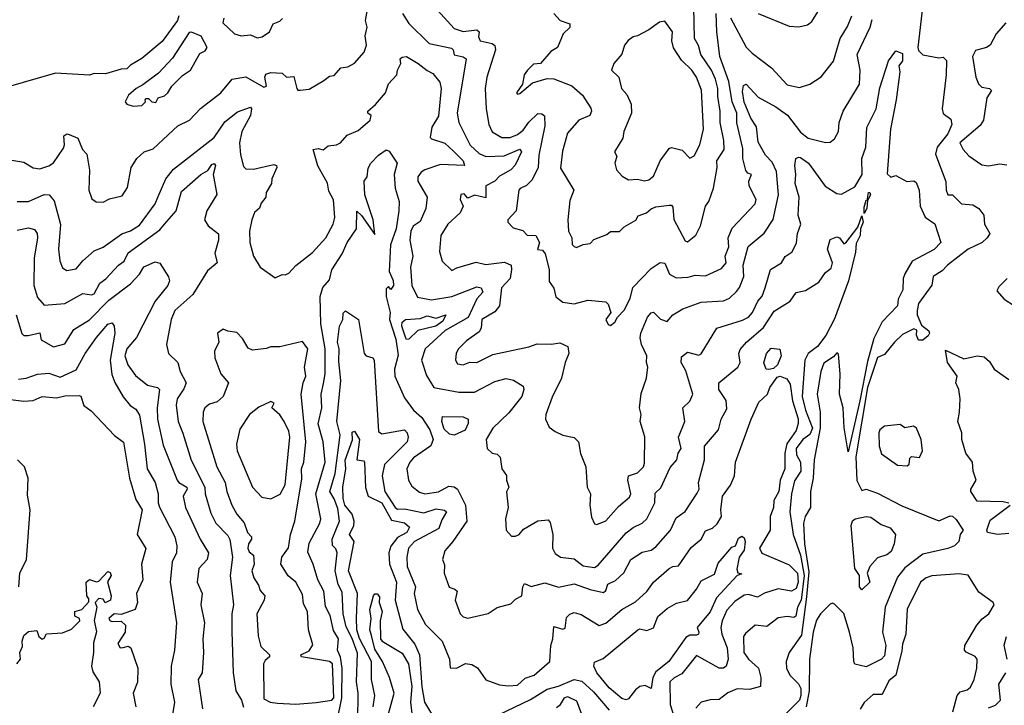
# Model space of a CAD drawing. Extents: x 1995148 to 2088947, y 769131 to 906009.
# Tile 145 of 256: x 2008756 to 2013104, y 819012 to 822038. Entities that reach past the tile are written whole.
import ezdxf

# ---------------------------------------------------------------- set-up
doc = ezdxf.new("R2010")
doc.units = 0

msp = doc.modelspace()

# ---------------------------------------------------------------- linework, layer by layer
at = {"layer": '0CON05XD'}
for points in [[(2010572.5, 822112.5), (2010675, 821999.4), (2010715, 821985.5), (2010775, 821992.9), (2010785.7, 821985), (2010783, 821963), (2010790, 821945), (2010843.2, 821933.2), (2010854.3, 821924.3), (2010857.5, 821905), (2010818.6, 821785), (2010812.2, 821735), (2010816.9, 821645), (2010827.8, 821575), (2010843.1, 821543.1), (2010885, 821517.5), (2010921.9, 821518.1), (2010955, 821531.8), (2010979.8, 821550.2), (2011004.3, 821585.7), (2011045, 821624.2), (2011062.5, 821622.5), (2011074, 821614), (2011075, 821570), (2011049.3, 821440.7), (2011046.4, 821385), (2011019.1, 821330.9), (2010994.3, 821305.7), (2010966.4, 821293.6), (2010960, 821285), (2010948.8, 821195), (2010912.5, 821155), (2010912.5, 821145), (2010935, 821120), (2010977.8, 821107.8), (2010997.5, 821087.5), (2011035.6, 821085.6), (2011051.2, 821055), (2011043.1, 821023.1), (2011065, 821021.2), (2011077.1, 821005), (2011093.8, 820935), (2011094.5, 820905), (2011095, 820882.5), (2011115, 820852.5), (2011123.8, 820815), (2011155, 820791.2), (2011205, 820784.2), (2011265, 820800.6), (2011345, 820793.3), (2011355, 820782.5), (2011366.7, 820745), (2011344, 820715), (2011355, 820692.5), (2011365, 820687.5), (2011385, 820702.5), (2011396.2, 820725), (2011425, 820756), (2011452.1, 820807.9), (2011463.6, 820856.4), (2011545, 820939.2), (2011585, 820965.7), (2011605, 820964), (2011626, 820915), (2011655, 820898.6), (2011708.5, 820901.5), (2011739.5, 820910.5), (2011785, 820908.1), (2011855, 820939.4), (2011876.2, 820965), (2011871.8, 820995), (2011887.8, 821035), (2011885.6, 821075), (2011902.8, 821117.2), (2012003.8, 821225), (2012008, 821245), (2011977.5, 821305), (2011975.8, 821325), (2011987.5, 821355), (2011971.2, 821361.2), (2011962.5, 821372.5), (2011950.4, 821425), (2011949.7, 821469.7), (2011922.5, 821582.5), (2011923, 821625), (2011902.2, 821675), (2011888, 821765), (2011848.2, 821875), (2011834.5, 821985), (2011831.9, 822065)], [(2012016.7, 822065), (2012155, 822009.2), (2012196.4, 822006.4), (2012235, 822016.2), (2012255, 822030), (2012308, 822115)], [(2008677.5, 821425), (2008775, 821409.2), (2008815, 821384), (2008845, 821380), (2008885, 821392.5), (2008905, 821406.2), (2008949.7, 821470.3), (2008954.3, 821485), (2008951.2, 821525), (2008965, 821533.8), (2008975, 821531.2), (2009012.5, 821515), (2009033.8, 821465), (2009053.3, 821445), (2009064.2, 821374.2), (2009061.2, 821285), (2009075, 821247.5), (2009094, 821234), (2009125, 821232), (2009153, 821247), (2009208.8, 821261.2), (2009233, 821297), (2009248.8, 821385), (2009274.1, 821425.9), (2009305.8, 821454.2), (2009345, 821467.5), (2009455, 821569.2), (2009506.2, 821595), (2009555, 821645.6), (2009643.8, 821715), (2009695, 821775.7), (2009755, 821785.5), (2009835, 821740), (2009846.2, 821745), (2009838.1, 821785), (2009842.6, 821797.4), (2009865, 821804.4), (2009915, 821801.9), (2009935, 821784.2), (2009967.5, 821787.5), (2009980, 821735), (2009985, 821727.5), (2009995, 821726.7), (2010035, 821731.2), (2010099.7, 821770.3), (2010125, 821788.8), (2010145, 821791.2), (2010174.5, 821825.5), (2010205, 821830), (2010235, 821845.8), (2010278.1, 821895), (2010287.9, 821925), (2010282.4, 821967.6), (2010290, 822005), (2010283.3, 822035), (2010295, 822100)], [(2011115, 822065.7), (2011143.3, 822035), (2011185, 822020), (2011185.9, 822004.1), (2011156.7, 821975), (2011131.2, 821915), (2011101.7, 821898.3), (2011056.7, 821845), (2011025, 821841.2), (2010998.8, 821815), (2010983.8, 821795), (2010977, 821753), (2010950, 821715), (2010955, 821710), (2010965, 821712.5), (2011020.5, 821759.5), (2011085, 821778), (2011115, 821777.5), (2011195, 821746.2), (2011242, 821705), (2011278.3, 821648.3), (2011281.2, 821635), (2011273.3, 821615), (2011225.6, 821594.4), (2011175, 821537.5), (2011152.6, 821457.4), (2011145, 821383.3), (2011203.3, 821285), (2011185, 821240), (2011176.9, 821155), (2011180, 821105), (2011194.2, 821075), (2011195.7, 821045.7), (2011205, 821037.5), (2011215, 821032), (2011244.3, 821045.7), (2011275, 821050.8), (2011292.2, 821067.8), (2011349.5, 821090.5), (2011365, 821102.5), (2011405, 821103.3), (2011425, 821123.3), (2011477.1, 821152.9), (2011488, 821172), (2011524.2, 821185.8), (2011545, 821203.8), (2011565, 821212), (2011625, 821220), (2011635, 821218.8), (2011640, 821210), (2011645.4, 821155.4), (2011695, 821062.5), (2011705, 821057.5), (2011742.5, 821087.5), (2011762.4, 821127.6), (2011784.4, 821215), (2011798.9, 821235), (2011820, 821295), (2011836.7, 821385), (2011834.5, 821415), (2011866.5, 821465), (2011866.2, 821505), (2011849.6, 821585), (2011849.2, 821635), (2011839.2, 821699.2), (2011840, 821735), (2011828.8, 821775), (2011811.6, 821815), (2011764.5, 821885), (2011753.6, 821923.6), (2011736.9, 821955), (2011733.6, 822095)], [(2012745.3, 822105), (2012722.9, 821915), (2012725, 821902.5), (2012745, 821882.5), (2012815, 821870), (2012835, 821872.5), (2012848.6, 821858.6), (2012847.9, 821795), (2012830, 821645), (2012834.5, 821624.5), (2012868.7, 821598.7), (2012872.9, 821575), (2012854.5, 821535), (2012807.8, 821475), (2012800.2, 821445), (2012845.6, 821324.4), (2012846.9, 821285), (2012854.6, 821264.6), (2012875, 821264.3), (2012915, 821225.8), (2012965, 821220.6), (2012992, 821205), (2013013.3, 821175), (2013017.5, 821135), (2013040, 821095), (2013029.1, 821075), (2013006.5, 821055), (2012945, 821024.7), (2012853.5, 820955), (2012829.9, 820930.1), (2012790.5, 820905), (2012784.3, 820865.7), (2012725.8, 820785), (2012720, 820755), (2012719.4, 820735), (2012739.3, 820689.3), (2012770.8, 820665), (2012774, 820655), (2012768.1, 820641.9), (2012745, 820623.8), (2012725, 820623.3), (2012716.2, 820645), (2012718.3, 820668.3), (2012705, 820673.3), (2012655, 820648), (2012618.8, 820615), (2012575, 820560), (2012545, 820547.5), (2012499.5, 820415), (2012448.3, 820108.3), (2012453.5, 820003.5), (2012475, 819960), (2012495, 819965.6), (2012545, 819948.2), (2012651.7, 819891.7), (2012815, 819825.3), (2012865, 819847.5), (2012875, 819846), (2012891.9, 819831.9), (2012923.3, 819785), (2012910, 819765), (2012903.1, 819735), (2012884, 819716), (2012855, 819703.8), (2012745, 819679.4), (2012665, 819618.9), (2012632.3, 819577.7), (2012577.5, 819445), (2012567.1, 819335), (2012580.6, 819275), (2012575, 819230), (2012562.5, 819215), (2012495, 819180.8), (2012445, 819193.8), (2012439.5, 819205), (2012437.5, 819265), (2012420, 819335), (2012395, 819417.5), (2012355, 819457.5), (2012345, 819462.5), (2012335, 819457.5), (2012292.5, 819415), (2012275, 819387.5), (2012260.5, 819335), (2012244.6, 819215), (2012242.3, 819075), (2012229.1, 819005)], [(2009458.6, 822055), (2009452.9, 822035), (2009385, 821941.4), (2009295, 821866.9), (2009245, 821838), (2009229.5, 821820.5), (2009205, 821820), (2009135, 821799.5), (2009085, 821800), (2009065, 821793.3), (2008915, 821801.8), (2008705, 821741.2), (2008665, 821716), (2008605, 821690.8), (2008515, 821737.1), (2008448.9, 821838.9), (2008375, 821828.9), (2008295, 821773.5)], [(2009658.2, 822045), (2009653.8, 822025), (2009704.3, 821975), (2009733.6, 821966.4), (2009775, 821971.2), (2009805, 821958.6), (2009827.6, 821962.4), (2009860, 821985), (2009875, 822020), (2009905, 822032), (2009916.7, 822043.3)], [(2010447.1, 822065), (2010475, 822021.2), (2010565, 821932.9), (2010663, 821913), (2010670.8, 821905), (2010675, 821882.9), (2010713.9, 821873.9), (2010727.8, 821865), (2010687.8, 821625), (2010695.6, 821585), (2010745, 821484.4), (2010785, 821446.9), (2010815, 821434.5), (2010895, 821437.9), (2010965, 821466.2), (2010972.5, 821455), (2010943.7, 821396.3), (2010924.5, 821375), (2010875, 821347.9), (2010854.2, 821325), (2010814.6, 821305), (2010815, 821251.4), (2010765, 821264.2), (2010735, 821250), (2010719.4, 821269.4), (2010705, 821266.7), (2010701.2, 821245), (2010714, 821215), (2010701.4, 821185), (2010647.5, 821135), (2010615.6, 821085), (2010610, 821015), (2010621.5, 820971.5), (2010665, 820931.4), (2010686.9, 820943.1), (2010772.3, 820967.7), (2010815, 820958.2), (2010897.1, 820967.1), (2010926, 820955), (2010928.6, 820935), (2010921.5, 820895), (2010883.5, 820855), (2010874.8, 820775.2), (2010855, 820748.8), (2010797.1, 820715), (2010794.3, 820675.7), (2010785, 820660), (2010730, 820620), (2010694, 820585), (2010683.5, 820566.5), (2010680.6, 820535), (2010689.1, 820519.1), (2010715, 820514.4), (2010743.8, 820526.2), (2010775, 820525.6), (2010845, 820560.8), (2011005, 820594), (2011042, 820608), (2011105, 820606.2), (2011142.2, 820612.2), (2011176.7, 820595), (2011181.4, 820565), (2011164.4, 820525), (2011149.4, 820455), (2011108.3, 820371.7), (2011080, 820295), (2011078, 820275), (2011095, 820240), (2011120.9, 820220.9), (2011155, 820204), (2011205, 820193.3), (2011223.3, 820175), (2011232.7, 820122.7), (2011256.7, 820065), (2011262.5, 819975), (2011277.5, 819945), (2011274.4, 819895), (2011281.9, 819841.9), (2011295, 819813.3), (2011305, 819810), (2011345, 819826.2), (2011400.3, 819889.7), (2011449.6, 819930.4), (2011455.6, 819945), (2011442.1, 820005), (2011444.4, 820025), (2011485, 820038.1), (2011510.6, 820065), (2011515, 820080), (2011516.9, 820196.9), (2011496.9, 820265), (2011501.1, 820295), (2011493.6, 820325), (2011501.3, 820388.7), (2011524.2, 820455), (2011530, 820505), (2011524.2, 820525), (2011526, 820555), (2011501.9, 820605), (2011495.9, 820634.1), (2011498.8, 820655), (2011528.8, 820725), (2011545, 820743.8), (2011555, 820746.7), (2011585.6, 820715.6), (2011615, 820705.8), (2011641.2, 820735), (2011685, 820761.4), (2011765, 820791.1), (2011865, 820797.8), (2011890.6, 820809.4), (2011921.5, 820838.5), (2011934.6, 820855.4), (2011953.5, 820905), (2011951.2, 820955), (2011973.6, 821036.4), (2012044.2, 821095.8), (2012083.9, 821156.1), (2012106.9, 821265), (2012097.7, 821367.7), (2012078.5, 821408.5), (2012050.5, 821440.5), (2012017.2, 821497.2), (2012010, 821565), (2011985, 821603.8), (2011955, 821673.8), (2011948.1, 821721.9), (2011952, 821748), (2011965, 821753.3), (2012016.7, 821696.7), (2012095, 821652.9), (2012146.3, 821616.3), (2012205, 821541.1), (2012238, 821515), (2012315, 821496.7), (2012335, 821497.5), (2012355, 821512.5), (2012372, 821545), (2012375.8, 821585), (2012392.5, 821635), (2012465, 821753.3), (2012468.5, 821815), (2012454.5, 821885), (2012512.2, 822005), (2012520.7, 822039.3)], [(2011515, 821327.1), (2011535, 821331.9), (2011555, 821348), (2011584.4, 821415), (2011625, 821470), (2011635, 821473.3), (2011681.7, 821461.7), (2011715, 821426.7), (2011735, 821436.7), (2011759.4, 821485), (2011775.6, 821555), (2011767.7, 821727.7), (2011745.5, 821785), (2011725, 821815.6), (2011679.2, 821859.2), (2011643.9, 821913.9), (2011635.6, 821945), (2011639.2, 821985), (2011605, 822031.2), (2011582.1, 822027.9), (2011535, 821993.3), (2011485, 821966.7), (2011465, 821962.5), (2011443.7, 821946.3), (2011427.5, 821925), (2011415, 821886.7), (2011380, 821845), (2011370, 821815), (2011402.5, 821785), (2011414, 821735), (2011437.5, 821707.5), (2011455.8, 821665), (2011457.5, 821625), (2011424, 821545), (2011420, 821515), (2011383.3, 821455), (2011393.3, 821435), (2011383.8, 821405), (2011392, 821375), (2011417.3, 821347.3), (2011445, 821330.8), (2011485, 821334), (2011515, 821327.1)], [(2011895, 822045.7), (2011965, 821917.5), (2011990.2, 821890.2), (2012076.2, 821825), (2012145, 821750), (2012200.5, 821739.5), (2012245, 821754.2), (2012295, 821786.2), (2012350, 821855), (2012380, 821955), (2012412.2, 822007.8), (2012430.5, 822055)], [(2009257, 821657), (2009295, 821660), (2009312.5, 821675), (2009310, 821685), (2009315, 821690), (2009325, 821690), (2009340, 821675), (2009356.7, 821673.3), (2009367, 821693), (2009395, 821702.5), (2009410, 821715), (2009427.5, 821745), (2009475, 821792.5), (2009510, 821815), (2009551.7, 821888.3), (2009575, 821901.2), (2009583.8, 821915), (2009556.9, 821965), (2009515, 821983.5), (2009505, 821981.9), (2009431.1, 821868.9), (2009368.5, 821801.5), (2009299.7, 821750.3), (2009270, 821735), (2009236.7, 821705), (2009222.5, 821675), (2009230, 821665), (2009257, 821657)], [(2013111.2, 822025), (2013068, 821975), (2013042, 821925), (2013025.3, 821914.7), (2012977.6, 821902.4), (2012964.1, 821875), (2012979.2, 821785), (2012990.4, 821755), (2013005, 821740.5), (2013038.8, 821735), (2013047.1, 821725), (2013026.9, 821693.1), (2013012.9, 821595), (2012998.2, 821571.8), (2012907.5, 821495), (2012922.5, 821465), (2012947, 821437), (2013005, 821397.5), (2013035, 821392.5), (2013085, 821402.5), (2013115, 821397.5)], [(2010049.2, 821010.8), (2010108.6, 821075), (2010140.6, 821135), (2010148.1, 821165), (2010142.3, 821242.3), (2010121.2, 821281.2), (2010115, 821316.7), (2010072.9, 821392.9), (2010052.5, 821465), (2010075, 821470), (2010096, 821464), (2010118, 821482), (2010155, 821486), (2010173.3, 821495), (2010201.8, 821528.2), (2010250.9, 821549.1), (2010304, 821595), (2010308.8, 821615), (2010293.3, 821625), (2010294.2, 821635), (2010326.9, 821663.1), (2010371.2, 821715), (2010384.3, 821755.7), (2010421.2, 821795), (2010424, 821815), (2010438.8, 821845), (2010436.7, 821865), (2010445, 821873.3), (2010465, 821875.8), (2010516, 821845), (2010555, 821814), (2010581.2, 821801.2), (2010611.9, 821761.9), (2010618.2, 821735), (2010605, 821612.5), (2010576.8, 821563.2), (2010568.8, 821518.8), (2010575, 821512), (2010633.7, 821493.7), (2010672.5, 821457.5), (2010714.3, 821415), (2010720, 821395), (2010615, 821398.7), (2010546, 821375), (2010528.8, 821365), (2010513.8, 821345), (2010514, 821325), (2010556.2, 821255), (2010550, 821205), (2010525, 821146.7), (2010493.4, 821126.6), (2010484.2, 821104.2), (2010479.4, 821065), (2010492.7, 820995), (2010482.5, 820945), (2010487.5, 820865), (2010512.7, 820812.7), (2010575, 820801.5), (2010665, 820815.8), (2010775, 820858.4), (2010793.9, 820853.9), (2010800.9, 820835), (2010774.8, 820805.2), (2010737, 820723), (2010635, 820666.6), (2010546.9, 820585), (2010530.4, 820535), (2010552.4, 820467.6), (2010585, 820414.4), (2010695, 820394.4), (2010765, 820394.5), (2010855, 820441.1), (2010905, 820454.4), (2010937.6, 820447.6), (2010980, 820420), (2010982.9, 820405), (2010974.2, 820375), (2010917, 820303), (2010845.8, 820235), (2010816.7, 820185), (2010820, 820145), (2010843.3, 820125), (2010865, 820120), (2010877.6, 820107.6), (2010886, 820055), (2010905.9, 820025.9), (2010905.8, 820005), (2010916.2, 819975), (2010906.2, 819953.8), (2010913.3, 819885), (2010902, 819835), (2010904.4, 819785), (2010927.5, 819757.5), (2010945, 819758), (2010961.2, 819765), (2010981.2, 819788.8), (2011044.4, 819825.6), (2011090, 819830), (2011099.2, 819819.2), (2011110, 819765), (2011108.9, 819705), (2011121.1, 819681.1), (2011143.9, 819666.1), (2011205, 819658), (2011245, 819626.9), (2011264.3, 819624.3), (2011295, 819620.6), (2011310.5, 819629.5), (2011435, 819773.1), (2011465, 819796.9), (2011505, 819816), (2011525.7, 819835), (2011561.5, 819905), (2011561.8, 819948.2), (2011587.8, 819972.2), (2011629.3, 820060.7), (2011657.5, 820095), (2011664.3, 820125), (2011676.9, 820145), (2011666, 820195), (2011693.8, 820263.8), (2011684.3, 820325), (2011715, 820353.8), (2011729.5, 820385), (2011697.9, 820487.9), (2011677.5, 820525), (2011679.5, 820550.5), (2011705, 820570), (2011755, 820557.5), (2011765, 820562.5), (2011835, 820677.1), (2011948.1, 820711.9), (2011975, 820725.5), (2011992.3, 820745), (2012015.4, 820795), (2012035, 820817.1), (2012048.5, 820855), (2012072, 820935), (2012120, 820965), (2012136.5, 820993.5), (2012167, 821013), (2012186.8, 821053.2), (2012191.4, 821095), (2012205.5, 821135), (2012194.5, 821175), (2012198.5, 821255), (2012180.5, 821315), (2012183.8, 821355), (2012178.9, 821395), (2012184.3, 821425.7), (2012195, 821432), (2012205, 821430), (2012239.2, 821405), (2012313.9, 821303.9), (2012365, 821270.8), (2012385, 821268), (2012445, 821300), (2012477.1, 821355), (2012475.8, 821425), (2012493.1, 821475), (2012498, 821562), (2012538.1, 821645), (2012555, 821737.5), (2012593.5, 821856.5), (2012625, 821900), (2012655, 821888.8), (2012655, 821856.2), (2012638.9, 821835), (2012642.6, 821807.4), (2012627.1, 821685), (2012601.6, 821555), (2012587, 821357), (2012603, 821343), (2012625, 821350), (2012673.6, 821323.6), (2012705, 821327.5), (2012715, 821320), (2012728.5, 821285), (2012733.1, 821215), (2012755, 821166.2), (2012797.4, 821137.4), (2012824.3, 821055), (2012795, 821024.4), (2012697.5, 820972.5), (2012665, 820916.7), (2012658, 820895), (2012655.6, 820845), (2012635.7, 820805), (2012632.5, 820775), (2012565.3, 820704.7), (2012528.8, 820631.2), (2012500.3, 820529.7), (2012466.3, 820356.3), (2012415, 820130), (2012397, 820237), (2012393.3, 820325), (2012376.2, 820385), (2012380, 820475), (2012371.7, 820561.7), (2012365, 820567.5), (2012350.8, 820549.2), (2012307.9, 820522.1), (2012294.2, 820485.8), (2012277.3, 820385), (2012291.2, 820305), (2012291.1, 820235), (2012264.7, 820095), (2012260.2, 820015), (2012248, 819955), (2012248.3, 819885), (2012225, 819844.4), (2012216.9, 819815), (2012221.8, 819725), (2012240.6, 819600.6), (2012230.5, 819490.5), (2012208.9, 819321.1), (2012154.6, 819245.4), (2012141.1, 819205), (2012142.2, 819175), (2012157.3, 819145), (2012195, 819106.5), (2012205.7, 819085.7), (2012206.2, 819055), (2012199.2, 819035), (2012103.2, 818936.8)], [(2008745, 821235.5), (2008795, 821235.6), (2008865, 821266.4), (2008886.7, 821265), (2008908.3, 821238.3), (2008935.8, 821134.2), (2008927.1, 821025), (2008933.3, 820973.3), (2008945, 820943.3), (2008965, 820931.2), (2009005, 820938), (2009035, 820973.8), (2009085, 821017.1), (2009125, 821034.3), (2009206.8, 821093.2), (2009245, 821106.7), (2009285, 821131.4), (2009354.4, 821225), (2009367.3, 821257.3), (2009402.2, 821335), (2009435, 821378), (2009615, 821517.5), (2009662.3, 821587.7), (2009718, 821632), (2009775, 821652.5), (2009780, 821645), (2009775.6, 821615), (2009737.3, 821545), (2009726.4, 821495), (2009731.1, 821441.1), (2009745, 821390), (2009755, 821380), (2009788, 821378), (2009878.3, 821398.3), (2009890, 821395), (2009892, 821385), (2009870, 821335), (2009868.8, 821315), (2009844.3, 821275.7), (2009842.5, 821255), (2009821.9, 821228.1), (2009815, 821206.7), (2009793, 821187), (2009780.8, 821155), (2009770.8, 821105), (2009772, 821055), (2009788, 820995), (2009817.5, 820945), (2009885, 820898.8), (2009915, 820913.3), (2009928.8, 820911.2), (2009945, 820918.8), (2009975, 820953.3), (2010049.2, 821010.8)], [(2010157.6, 818942.4), (2010178.3, 819045), (2010179.6, 819175), (2010173.6, 819223.6), (2010159.6, 819255), (2010164.5, 819305), (2010142, 819342), (2010127.4, 819407.4), (2010107.3, 819447.3), (2010098.8, 819515), (2010073.1, 819565), (2010052.2, 819635), (2010028.1, 819688.1), (2010035, 819726.7), (2010081.4, 819815), (2010085.6, 819834.4), (2010063.8, 819945), (2010105.9, 820085), (2010096.2, 820175), (2010074.1, 820254.1), (2010090.4, 820325), (2010087.3, 820385), (2010098.3, 820431.7), (2010105.4, 820475), (2010105.3, 820585), (2010086.1, 820695), (2010083.4, 820816.6), (2010095, 820856.2), (2010125, 820890), (2010135, 820933.8), (2010179.6, 821005), (2010201.8, 821055), (2010243.1, 821115), (2010245, 821192.5), (2010265, 821173.8), (2010325, 821090), (2010316.9, 821155), (2010280.8, 821265), (2010276.9, 821325), (2010290, 821345), (2010295, 821382.5), (2010306.7, 821405), (2010340.5, 821439.5), (2010375, 821463.3), (2010388, 821458), (2010423.3, 821405), (2010410, 821355), (2010413.6, 821295), (2010431.8, 821235), (2010430, 821195), (2010419.2, 821115), (2010393.3, 821045), (2010387.1, 820927.1), (2010405, 820886.7), (2010406.4, 820865), (2010395, 820847.5), (2010385, 820860), (2010375, 820850), (2010374.2, 820815.8), (2010392.5, 820745), (2010389.5, 820715), (2010417.3, 820627.3), (2010427.3, 820557.3), (2010411.1, 820495), (2010413.1, 820465), (2010455, 820368.8), (2010495.6, 820315), (2010532.8, 820282.8), (2010566.9, 820226.9), (2010581.8, 820185), (2010572.4, 820157.6), (2010495.8, 820104.2), (2010479.5, 820085), (2010466.5, 820055), (2010473.5, 820005), (2010488.3, 819978.3), (2010522.3, 819952.3), (2010545, 819945.5), (2010605, 819953.3), (2010651.7, 819978.3), (2010675, 819975.9), (2010689.5, 819965), (2010724.3, 819895), (2010731.1, 819825), (2010669.2, 819735), (2010633.6, 819693.6), (2010623.3, 819655), (2010631.7, 819631.7), (2010630, 819595), (2010652.5, 819532.5), (2010677.5, 819525), (2010688, 819515), (2010678.8, 819475), (2010702, 819415), (2010715, 819402), (2010735, 819396.7), (2010825, 819416.2), (2010865, 819443.8), (2010925, 819458.8), (2010945, 819480), (2010973.8, 819495), (2010977.5, 819535), (2010985, 819548.8), (2011015, 819535.8), (2011075, 819552), (2011135, 819533.5), (2011205, 819547.1), (2011275, 819522.2), (2011335, 819510), (2011345, 819518.8), (2011353.8, 819546.2), (2011387.2, 819562.8), (2011423.7, 819596.3), (2011455, 819655.6), (2011505, 819688.1), (2011545, 819695.7), (2011565, 819711.1), (2011630, 819785), (2011655, 819838.8), (2011695, 819866.7), (2011748.3, 819948.3), (2011756.4, 819966.4), (2011754.2, 819995), (2011780.8, 820095), (2011780, 820155), (2011842.9, 820227.1), (2011854.4, 820275), (2011879.3, 820320.7), (2011876.6, 820356.6), (2011844.2, 820405), (2011844.2, 820435), (2011927.1, 820505), (2011938.1, 820525), (2011932.5, 820565), (2011937.4, 820582.6), (2011965.3, 820614.7), (2012041.2, 820678.8), (2012088.1, 820751.9), (2012158, 820795), (2012185, 820833.8), (2012227.1, 820842.9), (2012285, 820880), (2012315, 820922), (2012339.3, 820940.7), (2012346, 820965), (2012324.2, 821025.8), (2012335, 821067.5), (2012365, 821079.2), (2012376.2, 821075), (2012395, 821048.8), (2012405, 821053.8), (2012457.1, 821122.9), (2012475, 821172), (2012481.3, 821145), (2012469.6, 821115), (2012467.1, 821085), (2012450.4, 821049.6), (2012447.5, 821012.5), (2012416.1, 820885), (2012355, 820718.1), (2012316.5, 820643.5), (2012280, 820595), (2012237.8, 820565), (2012223.5, 820535), (2012211.1, 820375), (2012226.1, 820315), (2012257.5, 820235), (2012245, 820207.2), (2012214, 820185), (2012185.4, 820145), (2012187.4, 820117.4), (2012204.4, 820085), (2012205.3, 820045), (2012177.8, 820002.2), (2012164.1, 819945), (2012157.8, 819865), (2012171.9, 819765), (2012205, 819674.4), (2012221.2, 819585), (2012207.3, 819475), (2012191.1, 819445), (2012183.8, 819405), (2012175, 819399.2), (2012145, 819403.4), (2012105, 819397.1), (2012055, 819359.4), (2012004, 819366), (2011961.1, 819328.9), (2011953.1, 819315), (2011954.5, 819245), (2011974.3, 819215), (2012018.9, 819175), (2012029.2, 819135), (2012027.5, 819095), (2011978.7, 819081.3), (2011925, 819083.9), (2011883.8, 819066.2), (2011845, 819036.9), (2011805, 819035.6), (2011765, 819026), (2011741.7, 818998.3)], [(2008745, 821108.6), (2008795, 821120), (2008822.3, 821112.3), (2008833.8, 821095), (2008834.2, 821075), (2008820.4, 820985), (2008818.9, 820865), (2008835, 820812), (2008865, 820778.1), (2008955, 820785.5), (2009035, 820828.9), (2009074, 820824), (2009085, 820828), (2009109.4, 820875), (2009136.3, 820893.7), (2009192.5, 820955), (2009217.7, 820972.3), (2009235, 821008.9), (2009375, 821110.8), (2009395.5, 821135), (2009446.5, 821195), (2009470.5, 821279.5), (2009556, 821355), (2009587, 821373), (2009605, 821398.8), (2009615, 821403.3), (2009621.2, 821395), (2009610, 821355), (2009626.7, 821266.7), (2009583.3, 821195), (2009572.7, 821155), (2009587.9, 821127.9), (2009633.5, 821093.5), (2009634.4, 821065), (2009618, 821008), (2009628.8, 820965), (2009585, 820928.8), (2009521.4, 820825), (2009440.6, 820755), (2009425.6, 820715), (2009404, 820605), (2009413.8, 820565), (2009454.2, 820525), (2009464.3, 820485), (2009490.8, 820435), (2009481.4, 820408.6), (2009451.9, 820365), (2009447, 820337), (2009456.5, 820265), (2009477, 820213), (2009513.8, 820093.8), (2009574.4, 819975), (2009575.6, 819945), (2009600.2, 819860.2), (2009623.1, 819815), (2009675, 819761.4), (2009683.8, 819743.8), (2009695.4, 819665), (2009686.4, 819585), (2009700, 819455), (2009693.1, 819415), (2009692.5, 819337.5), (2009698.9, 819155), (2009710.6, 819075), (2009735.8, 819035), (2009744.1, 819004.1)], [(2012485, 821183.3), (2012485, 821210), (2012495, 821241.2), (2012499.3, 821240.7), (2012504.7, 821275), (2012510, 821275), (2012512.9, 821265), (2012500.5, 821239.5), (2012497.6, 821205), (2012485, 821183.3)], [(2008740.9, 820735), (2008765, 820653.3), (2008774.4, 820644.4), (2008793.5, 820643.5), (2008845.6, 820655.6), (2008851.2, 820625), (2008905, 820594.3), (2008955, 820607.5), (2008995, 820670.8), (2009065, 820713.5), (2009149.3, 820800.7), (2009245, 820872.5), (2009284.7, 820915.3), (2009305, 820947.5), (2009355, 820968.8), (2009375, 820963.8), (2009413, 820903), (2009417.1, 820885), (2009411.1, 820865), (2009355, 820795.8), (2009272.7, 820635), (2009230, 820585), (2009220.4, 820555), (2009233.1, 820515), (2009267.7, 820467.7), (2009321.2, 820425), (2009364.4, 820414.4), (2009372.9, 820405), (2009362.7, 820325), (2009364.7, 820275), (2009390.4, 820160.4), (2009451.8, 820005), (2009458.5, 819995), (2009493.8, 819975), (2009495.3, 819965), (2009477.9, 819935), (2009489.1, 819885), (2009553.5, 819745), (2009589.4, 819685), (2009583.5, 819655), (2009547.5, 819615), (2009539.2, 819555), (2009562.5, 819505), (2009556.1, 819455), (2009572.5, 819375), (2009564.4, 819305), (2009568.1, 819245), (2009562.5, 819155), (2009544.4, 819125), (2009563.4, 818996.6)], [(2013117.5, 820895), (2013080.5, 820859.5), (2013070.7, 820840.7), (2013104.2, 820804.2), (2013150, 820775)], [(2010250, 818945), (2010250.6, 819065), (2010244.3, 819115), (2010247.8, 819242.2), (2010225, 819306.7), (2010198, 819358), (2010184.4, 819415), (2010180.9, 819510.8), (2010163.2, 819545), (2010149.6, 819605), (2010158.5, 819685), (2010152.7, 819702.7), (2010137.6, 819717.6), (2010135.9, 819745), (2010168.7, 819825), (2010161, 819881), (2010145, 819923.5), (2010125.3, 819955), (2010148.7, 820035), (2010171.8, 820205), (2010157.1, 820265), (2010174.7, 820445.3), (2010165, 820530), (2010166.5, 820585), (2010159.2, 820615), (2010169.2, 820685), (2010183.8, 820715), (2010185, 820742.5), (2010195, 820752.5), (2010252.5, 820715), (2010277.8, 820565), (2010286.2, 820555), (2010315.8, 820545.8), (2010321.2, 820535), (2010340.5, 820220.5), (2010355, 820210), (2010455, 820226.9), (2010468, 820215), (2010472, 820195), (2010467.5, 820175), (2010401, 820109), (2010367.3, 820075), (2010356.2, 820025), (2010368.1, 819955), (2010415, 819884.3), (2010425, 819876.7), (2010455, 819879.3), (2010541.2, 819861.2), (2010595, 819878.4), (2010632.4, 819872.4), (2010640.8, 819865), (2010619.8, 819830.2), (2010607.6, 819792.4), (2010500, 819735), (2010473.3, 819705), (2010465.6, 819665), (2010466.7, 819625), (2010504, 819535), (2010498.5, 819505), (2010513.3, 819435), (2010547.8, 819367.8), (2010622.5, 819295), (2010654, 819215), (2010657.5, 819177.5), (2010685, 819176), (2010725, 819196), (2010752.3, 819192.3), (2010777.7, 819177.7), (2010815, 819123.3), (2010875, 819102), (2010915, 819097.1), (2010955, 819101.1), (2010988.9, 819131.1), (2011028.8, 819145), (2011097.8, 819205), (2011101.4, 819275), (2011110.8, 819305), (2011115, 819360), (2011155, 819347.1), (2011165, 819352.5), (2011171.1, 819398.9), (2011185.6, 819414.4), (2011205, 819420.8), (2011235, 819412.9), (2011314.5, 819364.5), (2011345.3, 819374.7), (2011415, 819434.2), (2011475, 819468.6), (2011525.9, 819514.1), (2011555, 819555.6), (2011625, 819616), (2011640, 819625), (2011665, 819627.5), (2011721.9, 819708.1), (2011766, 819745), (2011785, 819781.2), (2011815, 819794.2), (2011837, 819813), (2011855.5, 819844.5), (2011851.9, 819875), (2011860.4, 819935), (2011895, 819982.9), (2011912.5, 820025), (2011917.1, 820085), (2011985.9, 820274.1), (2012020.8, 820349.2), (2012058.5, 820385), (2012069.4, 820415), (2012100.6, 820459.4), (2012115, 820464.5), (2012143.3, 820453.3), (2012158.9, 820428.9), (2012168.8, 820355), (2012194.4, 820275.6), (2012194.5, 820255), (2012184.5, 820225), (2012143.5, 820166.5), (2012134.7, 820125), (2012135.3, 820055), (2012114.7, 820005), (2012108.9, 819955), (2012086.5, 819915), (2012085.3, 819885), (2012070.9, 819845), (2012070.4, 819785), (2012022.9, 819705), (2012033.8, 819683.8), (2012155, 819631.9), (2012190.5, 819595), (2012193.8, 819555), (2012185, 819527.5), (2012165, 819515.6), (2012105, 819526.2), (2012045, 819506.5), (2012015, 819489.1), (2011975, 819500), (2011955, 819498.1), (2011915, 819470.5), (2011878.7, 819431.3), (2011858.1, 819385), (2011852.5, 819355), (2011857.5, 819325), (2011880.8, 819265), (2011885.4, 819214.6), (2011875.6, 819184.4), (2011864.3, 819175.7), (2011845, 819175.7), (2011745, 819231.2), (2011679.8, 819150.2), (2011646.8, 819133.2), (2011628, 819115), (2011628.9, 819015), (2011653.4, 818935)], [(2010465, 820626.2), (2010461.7, 820631.7), (2010444.2, 820685), (2010445, 820702.5), (2010460, 820715), (2010525, 820719.6), (2010555, 820731.1), (2010595, 820720.4), (2010637.5, 820735), (2010625, 820707.9), (2010594.4, 820685), (2010514.3, 820665.7), (2010475, 820627.5), (2010465, 820626.2)], [(2008751.4, 820451.4), (2008785, 820455.7), (2008835, 820473.5), (2008885, 820478.5), (2008935, 820460.6), (2009005, 820492.9), (2009045, 820564), (2009095.7, 820635), (2009145, 820693.8), (2009165, 820700), (2009174, 820685), (2009176.9, 820655), (2009155.3, 820535), (2009162.4, 820472.4), (2009176.2, 820436.2), (2009213.4, 820373.4), (2009243.8, 820335), (2009268.5, 820318.5), (2009285, 820292.5), (2009307.1, 820165), (2009318.6, 820055), (2009354.3, 819995), (2009367.8, 819945), (2009367.8, 819905), (2009374.2, 819885.8), (2009440.8, 819755), (2009450.8, 819715), (2009448.6, 819685), (2009429.4, 819645), (2009421.1, 819555), (2009449.2, 819375), (2009440, 819255), (2009425.6, 819184.4), (2009423.5, 819105), (2009440.5, 819025), (2009426.2, 818945)], [(2009975, 819016.8), (2010065, 819024.7), (2010135, 819034), (2010143.1, 819045), (2010137.8, 819195), (2010125, 819205.4), (2010000, 819225), (2009997.5, 819235), (2010035, 819251.9), (2010050.9, 819279.1), (2010031.1, 819345), (2010027.5, 819425), (2010009.2, 819459.2), (2010005, 819500), (2009976, 819555), (2009942.5, 819582.5), (2009910, 819635), (2009914.4, 819665.6), (2009943.4, 819706.6), (2009952.2, 819765), (2009970.6, 819825), (2010001.7, 820011.7), (2010000, 820055), (2010010.8, 820085), (2010019.7, 820175), (2009999.1, 820385), (2010007.5, 820435), (2010020.5, 820465), (2010014.4, 820505), (2010028.6, 820585), (2010005, 820617.5), (2009905, 820593.3), (2009865, 820593.8), (2009845, 820586), (2009785, 820580), (2009765, 820588.8), (2009740.7, 820630.7), (2009715, 820657.5), (2009675, 820662.5), (2009655, 820672.5), (2009630, 820655), (2009636.2, 820615), (2009616, 820575), (2009618.6, 820545), (2009644.2, 820475), (2009678, 820435), (2009655.4, 820374.6), (2009628.6, 820351.4), (2009595, 820340.8), (2009574.2, 820325), (2009565.7, 820305), (2009565.6, 820265), (2009626.7, 820065), (2009663.6, 819995), (2009670.9, 819955), (2009692.5, 819895), (2009714.5, 819855), (2009747.4, 819817.4), (2009762, 819775), (2009780, 819755), (2009780.6, 819745), (2009766.1, 819723.9), (2009764.4, 819705), (2009769.8, 819689.8), (2009789.2, 819675), (2009792.2, 819635), (2009782, 819605), (2009790.6, 819575), (2009811.4, 819541.4), (2009817.7, 819517.7), (2009838.6, 819495), (2009835.5, 819475), (2009803.8, 819415), (2009808.7, 819318.7), (2009821.7, 819271.7), (2009860, 819235), (2009860, 819225), (2009840.3, 819209.7), (2009833.1, 819195), (2009835, 819040), (2009862.5, 819025), (2009895, 819021.2), (2009975, 819016.8)], [(2012065, 820494), (2012053.3, 820495), (2012042.7, 820522.7), (2012053.8, 820565), (2012075, 820587.5), (2012113.8, 820583.8), (2012119.2, 820555), (2012102.1, 820515), (2012085, 820497.8), (2012065, 820494)], [(2013124.2, 819904.2), (2013099.5, 819909.5), (2012985, 819912.5), (2012956.7, 819955), (2012956.7, 819965), (2012980, 820005), (2012966.9, 820045), (2012964.3, 820085), (2012934.2, 820125), (2012917.5, 820185), (2012917.5, 820215), (2012898.6, 820265), (2012906.9, 820305), (2012908.8, 820365), (2012903.8, 820405), (2012890.8, 820435), (2012896.2, 820465), (2012853.1, 820525), (2012845, 820580), (2012925, 820541.1), (2012984, 820554), (2013015, 820550), (2013039.2, 820529.2), (2013060, 820495), (2013125, 820450.5)], [(2008703.7, 820363.7), (2008774.4, 820354.4), (2008815, 820357.1), (2008855, 820374.4), (2008918.7, 820368.7), (2008955, 820377.8), (2009019.4, 820379.4), (2009026.1, 820376.1), (2009039.6, 820335), (2009072, 820312), (2009175, 820202.5), (2009215, 820173.8), (2009241.6, 820015), (2009269.5, 819919.5), (2009296.9, 819875), (2009274.3, 819765), (2009313.1, 819703.1), (2009294.4, 819635), (2009299.5, 819565), (2009271.4, 819505), (2009276.4, 819465), (2009265.6, 819435), (2009205, 819412.5), (2009173.3, 819415), (2009150, 819395), (2009155, 819383.8), (2009165, 819381.2), (2009205, 819383.3), (2009223.8, 819365), (2009222, 819335), (2009190, 819285), (2009200, 819265), (2009213, 819267), (2009235, 819272.5), (2009247.5, 819265), (2009278.6, 819175), (2009276.1, 819113.9), (2009257.5, 819065), (2009268.8, 819005)], [(2009865, 819922.5), (2009906.9, 819943.1), (2009927.9, 819985), (2009948.5, 820195), (2009945, 820221.2), (2009923.8, 820265), (2009905, 820293.3), (2009870, 820325), (2009880, 820345), (2009865, 820353.3), (2009812.4, 820327.6), (2009770.8, 820295), (2009728.9, 820231.1), (2009714.3, 820165), (2009716.7, 820135), (2009784.2, 819975), (2009825, 819930.8), (2009865, 819922.5)], [(2010675, 820203.8), (2010655, 820208.4), (2010630.4, 820230.4), (2010620.7, 820265), (2010623.6, 820286.4), (2010715, 820285.6), (2010736, 820275), (2010736.9, 820255), (2010723.8, 820226.2), (2010675, 820203.8)], [(2012675, 820068.8), (2012683.9, 820076.1), (2012687.5, 820102.5), (2012695, 820110), (2012730, 820105), (2012743.3, 820135), (2012736.7, 820185), (2012716.7, 820235), (2012704, 820244), (2012665, 820236.7), (2012645, 820251.2), (2012575, 820243.3), (2012555, 820227.5), (2012550, 820215), (2012551.2, 820155), (2012561.7, 820121.7), (2012632.3, 820072.3), (2012675, 820068.8)], [(2010317.3, 819005), (2010324.6, 819055), (2010310, 819125), (2010309.1, 819205), (2010257, 819307), (2010244.9, 819345), (2010244, 819396), (2010247.4, 819505), (2010208.9, 819605), (2010232.7, 819735), (2010212.7, 819765), (2010232.2, 819805), (2010233.4, 819825), (2010224.1, 819855), (2010191.7, 819895), (2010184.1, 819925), (2010183.2, 819975), (2010196.7, 820055), (2010194, 820094), (2010226.5, 820183.5), (2010225, 820216.7), (2010235, 820222), (2010257.4, 820185), (2010244.4, 820095), (2010275, 820091.2), (2010279.2, 820085), (2010282.7, 819972.7), (2010295.3, 819935.3), (2010355, 819904.8), (2010398.2, 819828.2), (2010455, 819816.4), (2010478, 819798), (2010465.7, 819775), (2010425, 819752.7), (2010395, 819713.5), (2010386.6, 819685), (2010390, 819635), (2010420, 819555), (2010414.8, 819475.2), (2010447.5, 819347.5), (2010500.8, 819280.8), (2010521.3, 819235), (2010532.4, 819092.4), (2010544.5, 819025), (2010575, 818974)], [(2008751.8, 819535), (2008756.7, 819595), (2008785.9, 819655), (2008802.4, 819875), (2008791.3, 819938.7), (2008793.7, 820013.7), (2008777.1, 820065), (2008746.7, 820095)], [(2013125, 819770), (2013075, 819766), (2013030, 819775), (2013027.5, 819785), (2013041.2, 819828.8), (2013130, 819895)], [(2012475, 819522), (2012464.6, 819535), (2012464.5, 819585), (2012443.6, 819615), (2012427.8, 819805), (2012434.4, 819825.6), (2012445.5, 819834.5), (2012495, 819845.6), (2012515, 819841.5), (2012559.9, 819809.9), (2012600.8, 819795), (2012624.2, 819765), (2012618.5, 819725), (2012605, 819690.5), (2012585, 819675.5), (2012545, 819661.9), (2012510.8, 819625), (2012499.4, 819595), (2012510.5, 819555), (2012475, 819522)], [(2011435, 819035.3), (2011415, 819041.2), (2011358.8, 819088.8), (2011304.7, 819154.7), (2011292.2, 819185), (2011295, 819202), (2011332.5, 819217.5), (2011486.7, 819345), (2011495, 819349.2), (2011525, 819342), (2011555, 819354.2), (2011575, 819403.8), (2011615, 819438.8), (2011656.8, 819463.2), (2011705.6, 819474.4), (2011745.5, 819524.5), (2011765, 819561.2), (2011825, 819590.8), (2011840.8, 819639.2), (2011900.7, 819709.3), (2011917.5, 819715), (2011931.1, 819748.9), (2011945, 819757.5), (2011955, 819750.8), (2011960.7, 819735), (2011955.9, 819695.9), (2011934, 819666), (2011922.9, 819612.9), (2011927, 819597), (2011945, 819592.5), (2011925, 819584), (2011834, 819486), (2011805.1, 819424.9), (2011748, 819355), (2011755.6, 819334.4), (2011753.8, 819325), (2011745, 819321.5), (2011715, 819321.1), (2011698.5, 819311.5), (2011622.5, 819205), (2011565, 819159.6), (2011551.8, 819135), (2011545, 819086.2), (2011518.2, 819098.3), (2011495, 819094.7), (2011475, 819080.4), (2011445, 819039.6), (2011435, 819035.3)], [(2008744, 819195), (2008760, 819215), (2008757.5, 819245), (2008769.3, 819270.7), (2008766.7, 819295), (2008775, 819320), (2008795, 819337.5), (2008831.7, 819341.7), (2008840, 819315), (2008856.1, 819303.9), (2008865, 819307.5), (2008875, 819327.5), (2008945, 819331.2), (2008985, 819347.5), (2009022.5, 819385), (2009020, 819395), (2009000, 819405), (2009000, 819425), (2009030, 819435), (2009061.7, 819468.3), (2009061.7, 819481.7), (2009052.5, 819495), (2009050, 819555), (2009065, 819566.7), (2009095, 819556.7), (2009105, 819560), (2009145, 819602.5), (2009155, 819597.5), (2009160, 819585), (2009143.3, 819556.7), (2009160, 819495), (2009156.7, 819475), (2009133.6, 819463.6), (2009125, 819480), (2009105, 819482.5), (2009090, 819465), (2009097.5, 819445), (2009085.5, 819385.5), (2009095.6, 819335.6)], [(2012877.6, 818982.4), (2012895.6, 819055), (2012909.3, 819070.7), (2012940.7, 819079.3), (2012955, 819091.8), (2012971.2, 819125), (2012983.7, 819175), (2012984.5, 819215), (2012975, 819227.7), (2012935.6, 819245.6), (2012928, 819255), (2012930, 819275), (2012983.3, 819365), (2013006.5, 819393.5), (2013036.4, 819415), (2013059.6, 819455), (2013054.5, 819465), (2012991.7, 819511.7), (2012945, 819585.7), (2012905, 819591.4), (2012785, 819583.1), (2012758.6, 819575), (2012734.7, 819555), (2012675, 819436.2), (2012669.6, 819325), (2012655, 819281.2), (2012652.2, 819252.2), (2012625.2, 819144.8), (2012595, 819118.9), (2012565, 819060), (2012525, 819058.8), (2012485, 819024.2), (2012467.3, 818995)], [(2010371.5, 818925), (2010409.5, 819065), (2010388.9, 819135), (2010358.9, 819205), (2010325, 819260), (2010309.1, 819319.1), (2010301.9, 819345), (2010308.8, 819395), (2010302, 819435), (2010318.8, 819495), (2010325, 819503.3), (2010335, 819503.3), (2010345, 819490), (2010343.8, 819465), (2010357.5, 819425), (2010348.1, 819385), (2010350, 819305), (2010356.2, 819295), (2010445, 819241.1), (2010472.5, 819195), (2010487.5, 819095), (2010482.5, 819025), (2010487.4, 818975)], [(2009095.6, 819335.6), (2009082.5, 819287.5), (2009082.7, 819245), (2009073.3, 819185), (2009078.8, 819158.8), (2009107.1, 819115), (2009111.6, 819065), (2009081.3, 819005)], [(2013116.5, 819215), (2013103.2, 819276.8), (2013114.2, 819315)], [(2010870.1, 818969.9), (2011012.1, 819037.9), (2011085, 819083.3), (2011135, 819095.8), (2011204.2, 819125.8), (2011238.2, 819118.2), (2011290.5, 819070.5), (2011325, 819029.3)], [(2013035, 819000), (2013065, 819012.2), (2013087.5, 819035), (2013080.8, 819105), (2013110.9, 819155)], [(2011127.4, 819002.6), (2011144.7, 819015.3), (2011162.7, 819045), (2011175, 819050.6), (2011215, 819030.6), (2011235, 818977.5)], [(2011325, 819029.3), (2011359.9, 818989.9)]]:
    msp.add_lwpolyline(points, dxfattribs=at)

doc.saveas('drawing.dxf')
